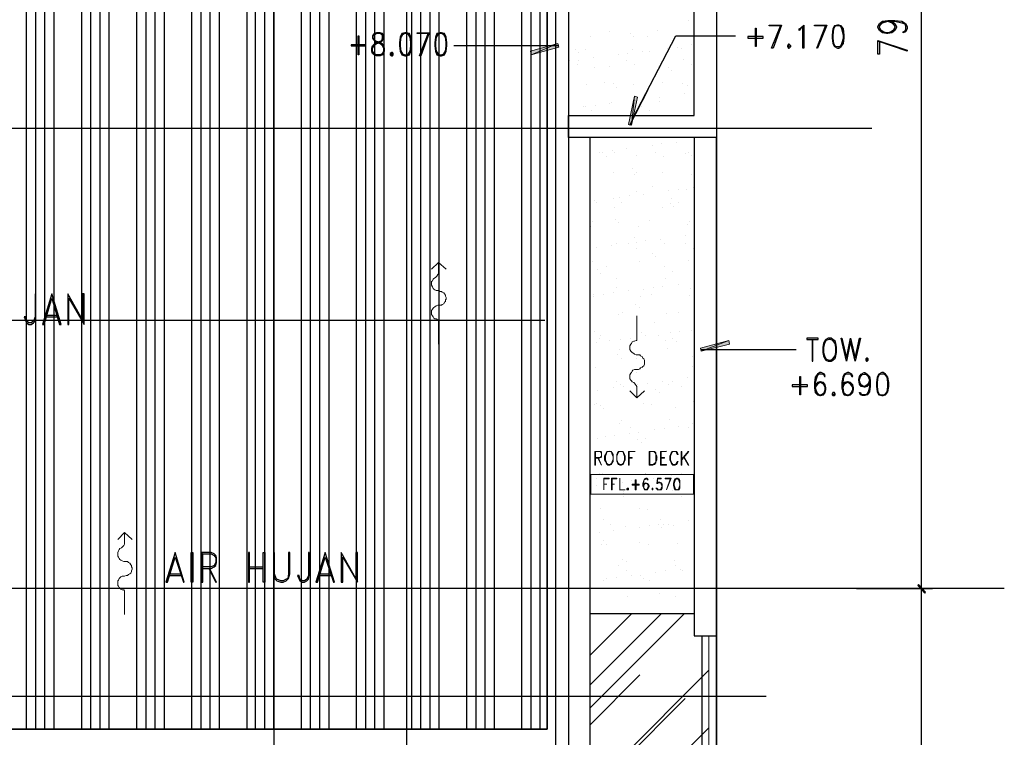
# Model space of a CAD drawing. Header units: millimetres. Extents: x 0 to 420, y 0 to 297.
# Tile 87 of 95: x 292 to 346, y 134 to 174. Entities that reach past the tile are written whole.
import ezdxf

# ---------------------------------------------------------------- set-up
doc = ezdxf.new("R2010")
doc.units = ezdxf.units.MM
doc.layers.add('FILL_000000', color=7, linetype='Continuous')
doc.layers.add('LINE_000000', color=7, linetype='Continuous')

msp = doc.modelspace()

# ---------------------------------------------------------------- hatches: boundary and pattern name
at = {"layer": 'FILL_000000'}
h = msp.add_hatch(color=7, dxfattribs=at)
h.dxf.hatch_style = 1
h.paths.add_polyline_path([(321.522, 172.297), (320.04, 171.662), (319.998, 171.873), (321.522, 172.297)])
h = msp.add_hatch(color=7, dxfattribs=at)
h.dxf.hatch_style = 1
h.paths.add_polyline_path([(321.564, 172.085), (321.522, 172.297), (320.04, 171.662), (321.564, 172.085)])
h = msp.add_hatch(color=7, dxfattribs=at)
h.dxf.hatch_style = 1
h.paths.add_polyline_path([(325.416, 167.809), (325.586, 167.767), (325.755, 169.376), (325.416, 167.809)])
h = msp.add_hatch(color=7, dxfattribs=at)
h.dxf.hatch_style = 1
h.paths.add_polyline_path([(325.586, 167.767), (325.755, 169.376), (325.924, 169.333), (325.586, 167.767)])
h = msp.add_hatch(color=7, dxfattribs=at)
h.dxf.hatch_style = 1
h.paths.add_polyline_path([(329.396, 155.448), (329.438, 155.279), (330.962, 155.871), (329.396, 155.448)])
h = msp.add_hatch(color=7, dxfattribs=at)
h.dxf.hatch_style = 1
h.paths.add_polyline_path([(329.438, 155.279), (330.962, 155.871), (331.004, 155.66), (329.438, 155.279)])
h = msp.add_hatch(color=7, dxfattribs=at)
h.dxf.hatch_style = 1
h.paths.add_polyline_path([(341.842, 141.944), (341.418, 142.325), (341.461, 142.367), (341.842, 141.944)])
h = msp.add_hatch(color=7, dxfattribs=at)
h.dxf.hatch_style = 1
h.paths.add_polyline_path([(341.461, 142.367), (341.418, 142.325), (341.842, 141.944), (341.461, 142.367)])
h = msp.add_hatch(color=7, dxfattribs=at)
h.dxf.hatch_style = 1
h.paths.add_polyline_path([(341.799, 141.901), (341.842, 141.944), (341.418, 142.325), (341.799, 141.901)])
h = msp.add_hatch(color=7, dxfattribs=at)
h.dxf.hatch_style = 1
h.paths.add_polyline_path([(341.418, 142.325), (341.842, 141.944), (341.799, 141.901), (341.418, 142.325)])

# ---------------------------------------------------------------- linework, layer by layer
at = {"layer": 'LINE_000000', "lineweight": 25}
for p, q in [((330.285, 238.802), (330.285, 85.937)), ((305.816, 231.606), (305.816, 85.937)), ((313.14, 231.606), (313.14, 85.937)), ((321.395, 231.606), (321.395, 85.937)), ((341.63, 142.155), (341.63, 205.444)), ((292.142, 134.366), (292.142, 202.226)), ((292.65, 134.366), (292.65, 202.226)), ((293.158, 134.366), (293.158, 202.226)), ((293.666, 134.366), (293.666, 202.226)), ((295.19, 134.366), (295.19, 202.226)), ((295.698, 134.366), (295.698, 202.226)), ((296.206, 134.366), (296.206, 202.226)), ((296.714, 134.366), (296.714, 202.226)), ((298.238, 134.366), (298.238, 202.226)), ((298.746, 134.366), (298.746, 202.226)), ((299.254, 134.366), (299.254, 202.226)), ((299.762, 134.366), (299.762, 202.226)), ((301.286, 134.366), (301.286, 202.226)), ((301.794, 134.366), (301.794, 202.226)), ((302.302, 134.366), (302.302, 202.226)), ((302.81, 134.366), (302.81, 202.226)), ((304.334, 134.366), (304.334, 202.226)), ((304.8, 134.366), (304.8, 202.226)), ((305.308, 134.366), (305.308, 202.226)), ((305.816, 134.366), (305.816, 202.226)), ((307.34, 134.366), (307.34, 202.226)), ((307.848, 134.366), (307.848, 202.226)), ((308.356, 134.366), (308.356, 202.226)), ((308.864, 134.366), (308.864, 202.226)), ((310.388, 134.366), (310.388, 202.226)), ((310.896, 134.366), (310.896, 202.226)), ((311.404, 134.366), (311.404, 202.226)), ((311.912, 134.366), (311.912, 202.226)), ((313.436, 134.366), (313.436, 202.226)), ((313.944, 134.366), (313.944, 202.226)), ((314.452, 134.366), (314.452, 202.226)), ((314.96, 134.366), (314.96, 202.226)), ((316.484, 134.366), (316.484, 202.226)), ((316.992, 134.366), (316.992, 202.226)), ((317.5, 134.366), (317.5, 202.226)), ((318.008, 134.366), (318.008, 202.226)), ((319.532, 134.366), (319.532, 202.226)), ((320.04, 134.366), (320.04, 202.226)), ((320.548, 134.366), (320.548, 202.226)), ((328.761, 173.567), (328.761, 173.567)), ((323.3, 172.678), (323.3, 172.678)), ((324.358, 172.974), (324.358, 172.974)), ((325.543, 172.847), (325.543, 172.847)), ((325.713, 172.678), (325.713, 172.678)), ((326.475, 172.678), (326.475, 172.678)), ((327.025, 173.016), (327.025, 173.016)), ((321.141, 172.17), (315.764, 172.17)), ((321.564, 172.17), (319.32, 172.17)), ((327.575, 172.043), (327.575, 172.043)), ((328.126, 172.085), (328.126, 172.085)), ((328.38, 172.043), (328.38, 172.043)), ((328.93, 172.212), (328.93, 172.212)), ((311.277, 171.789), (311.446, 171.662)), ((311.743, 171.662), (311.87, 171.789)), ((322.495, 171.958), (322.495, 171.958)), ((322.665, 171.789), (322.665, 171.789)), ((323.046, 171.958), (323.046, 171.958)), ((323.469, 171.492), (323.469, 171.492)), ((324.866, 171.662), (324.866, 171.662)), ((325.374, 171.746), (325.374, 171.746)), ((325.628, 171.958), (325.628, 171.958)), ((326.221, 171.831), (326.221, 171.831)), ((326.602, 171.873), (326.602, 171.873)), ((322.114, 171.323), (322.114, 171.323)), ((322.157, 171.365), (322.157, 171.365)), ((322.58, 171.111), (322.58, 171.111)), ((322.665, 171.365), (322.665, 171.365)), ((323.554, 170.984), (323.554, 170.984)), ((324.4, 171.027), (324.4, 171.027)), ((325.332, 171.365), (325.332, 171.365)), ((325.755, 171.111), (325.755, 171.111)), ((327.067, 171.027), (327.067, 171.027)), ((328.464, 171.408), (328.464, 171.408)), ((328.888, 171.111), (328.888, 171.111)), ((327.618, 170.942), (327.618, 170.942)), ((327.787, 170.773), (327.787, 170.773)), ((323.088, 170.011), (323.088, 170.011)), ((324.104, 170.138), (324.104, 170.138)), ((324.57, 170.053), (324.57, 170.053)), ((324.739, 169.884), (324.739, 169.884)), ((325.713, 170.011), (325.713, 170.011)), ((327.279, 170.138), (327.279, 170.138)), ((328.422, 170.095), (328.422, 170.095)), ((328.676, 169.968), (328.676, 169.968)), ((325.501, 167.767), (326.517, 169.757)), ((327.152, 169.333), (327.152, 169.333)), ((328.507, 169.545), (328.507, 169.545)), ((329.057, 169.587), (329.057, 169.587)), ((322.961, 168.825), (322.961, 168.825)), ((323.046, 168.825), (323.046, 168.825)), ((323.596, 168.868), (323.596, 168.868)), ((324.4, 168.995), (324.4, 168.995)), ((324.485, 169.037), (324.485, 169.037)), ((325.628, 169.079), (325.628, 169.079)), ((325.797, 169.164), (325.797, 169.164)), ((326.136, 168.825), (326.136, 168.825)), ((326.305, 169.249), (326.305, 169.249)), ((327.152, 169.079), (327.152, 169.079)), ((323.384, 168.571), (323.384, 168.571)), ((326.559, 168.571), (326.559, 168.571)), ((338.878, 167.598), (253.196, 167.598)), ((323.765, 167.09), (323.765, 167.09)), ((324.527, 167.09), (324.527, 167.09)), ((326.729, 166.666), (326.729, 166.666)), ((327.237, 166.751), (327.237, 166.751)), ((328.083, 166.836), (328.083, 166.836)), ((323.808, 166.285), (323.808, 166.285)), ((323.977, 166.285), (323.977, 166.285)), ((324.527, 166.37), (324.527, 166.37)), ((324.654, 166.285), (324.654, 166.285)), ((325.332, 166.497), (325.332, 166.497)), ((325.84, 166.074), (325.84, 166.074)), ((326.94, 166.285), (326.94, 166.285)), ((328.549, 166.201), (328.549, 166.201)), ((328.718, 166.243), (328.718, 166.243)), ((328.888, 166.074), (328.888, 166.074)), ((324.231, 166.031), (324.231, 166.031)), ((327.364, 166.031), (327.364, 166.031)), ((324.612, 165.142), (324.612, 165.142)), ((325.67, 165.354), (325.67, 165.354)), ((325.755, 165.058), (325.755, 165.058)), ((325.84, 165.185), (325.84, 165.185)), ((327.279, 165.185), (327.279, 165.185)), ((328.93, 165.058), (328.93, 165.058)), ((325.459, 163.872), (325.459, 163.872)), ((325.882, 164.126), (325.882, 164.126)), ((326.263, 163.957), (326.263, 163.957)), ((326.729, 164.38), (326.729, 164.38)), ((327.66, 164.169), (327.66, 164.169)), ((328.168, 164.211), (328.168, 164.211)), ((328.634, 164.211), (328.634, 164.211)), ((329.015, 164.338), (329.015, 164.338)), ((323.554, 163.618), (323.554, 163.618)), ((323.681, 163.491), (323.681, 163.491)), ((324.612, 163.745), (324.612, 163.745)), ((324.908, 163.788), (324.908, 163.788)), ((325.035, 163.491), (325.035, 163.491)), ((327.745, 163.449), (327.745, 163.449)), ((327.787, 163.745), (327.787, 163.745)), ((328.21, 163.491), (328.21, 163.491)), ((324.654, 163.195), (324.654, 163.195)), ((327.321, 163.237), (327.321, 163.237)), ((327.914, 163.28), (327.914, 163.28)), ((323.427, 162.475), (323.427, 162.475)), ((324.697, 162.56), (324.697, 162.56)), ((324.866, 162.391), (324.866, 162.391)), ((326.559, 162.518), (326.559, 162.518)), ((328.676, 162.264), (328.676, 162.264)), ((328.803, 162.475), (328.803, 162.475)), ((323.342, 162.179), (323.342, 162.179)), ((325.967, 162.179), (325.967, 162.179)), ((324.739, 161.248), (324.739, 161.248)), ((325.416, 161.205), (325.416, 161.205)), ((325.755, 161.586), (325.755, 161.586)), ((325.84, 161.29), (325.84, 161.29)), ((326.39, 161.375), (326.39, 161.375)), ((327.194, 161.459), (327.194, 161.459)), ((327.406, 161.248), (327.406, 161.248)), ((328.591, 161.671), (328.591, 161.671)), ((328.591, 161.205), (328.591, 161.205)), ((323.638, 160.994), (323.638, 160.994)), ((324.485, 161.121), (324.485, 161.121)), ((325.84, 160.951), (325.84, 160.951)), ((326.771, 160.655), (326.771, 160.655)), ((329.015, 160.951), (329.015, 160.951)), ((323.427, 160.232), (323.427, 160.232)), ((326.009, 160.232), (326.009, 160.232)), ((326.94, 160.486), (326.94, 160.486)), ((328.761, 160.316), (328.761, 160.316)), ((323.723, 159.766), (323.723, 159.766)), ((323.892, 159.597), (323.892, 159.597)), ((324.231, 159.935), (324.231, 159.935)), ((327.406, 159.978), (327.406, 159.978)), ((327.829, 159.681), (327.829, 159.681)), ((324.781, 159.3), (324.781, 159.3)), ((327.448, 159.3), (327.448, 159.3)), ((324.612, 158.496), (324.612, 158.496)), ((324.781, 158.792), (324.781, 158.792)), ((325.416, 158.623), (325.416, 158.623)), ((326.263, 158.665), (326.263, 158.665)), ((326.813, 158.792), (326.813, 158.792)), ((327.321, 158.877), (327.321, 158.877)), ((328.168, 158.962), (328.168, 158.962)), ((328.845, 158.75), (328.845, 158.75)), ((329.057, 158.581), (329.057, 158.581)), ((323.469, 158.284), (323.469, 158.284)), ((323.511, 158.411), (323.511, 158.411)), ((324.062, 158.411), (324.062, 158.411)), ((326.094, 158.284), (326.094, 158.284)), ((326.686, 158.411), (326.686, 158.411)), ((328.803, 158.369), (328.803, 158.369)), ((325.078, 157.395), (325.078, 157.395)), ((325.797, 157.861), (325.797, 157.861)), ((326.009, 157.692), (326.009, 157.692)), ((327.533, 157.353), (327.533, 157.353)), ((328.21, 157.438), (328.21, 157.438)), ((320.802, 156.972), (253.196, 156.972)), ((293.158, 157.184), (293.92, 157.184)), ((293.201, 157.268), (293.836, 157.268)), ((314.918, 157.014), (314.918, 157.014)), ((324.866, 157.311), (324.866, 157.311)), ((326.856, 156.887), (326.856, 156.887)), ((323.554, 156.337), (323.554, 156.337)), ((326.136, 156.295), (326.136, 156.295)), ((327.745, 156.295), (327.745, 156.295)), ((328.253, 156.337), (328.253, 156.337)), ((328.888, 156.422), (328.888, 156.422)), ((323.638, 155.744), (323.638, 155.744)), ((323.808, 155.998), (323.808, 155.998)), ((323.892, 156.125), (323.892, 156.125)), ((324.358, 155.871), (324.358, 155.871)), ((324.993, 155.914), (324.993, 155.914)), ((325.543, 155.998), (325.543, 155.998)), ((325.882, 155.871), (325.882, 155.871)), ((326.348, 156.125), (326.348, 156.125)), ((327.067, 156.125), (327.067, 156.125)), ((327.491, 155.871), (327.491, 155.871)), ((327.872, 155.956), (327.872, 155.956)), ((328.083, 155.787), (328.083, 155.787)), ((324.908, 155.363), (324.908, 155.363)), ((327.575, 155.406), (327.575, 155.406)), ((329.438, 155.363), (331.639, 155.363)), ((329.819, 155.363), (334.687, 155.363)), ((324.824, 155.067), (324.824, 155.067)), ((325.035, 154.898), (325.035, 154.898)), ((325.882, 154.855), (325.882, 154.855)), ((328.972, 154.982), (328.972, 154.982)), ((329.057, 154.898), (329.057, 154.898)), ((323.596, 154.347), (323.596, 154.347)), ((325.882, 154.093), (325.882, 154.093)), ((326.221, 154.347), (326.221, 154.347)), ((328.972, 154.432), (328.972, 154.432)), ((324.739, 153.585), (324.739, 153.585)), ((327.279, 153.585), (327.279, 153.585)), ((327.872, 153.585), (327.872, 153.585)), ((328.676, 153.797), (328.676, 153.797)), ((323.723, 153.12), (323.723, 153.12)), ((324.57, 153.247), (324.57, 153.247)), ((324.993, 153.416), (324.993, 153.416)), ((325.162, 153.331), (325.162, 153.331)), ((325.924, 153.416), (325.924, 153.416)), ((326.475, 153.501), (326.475, 153.501)), ((326.898, 153.162), (326.898, 153.162)), ((327.11, 152.993), (327.11, 152.993)), ((327.66, 153.458), (327.66, 153.458)), ((328.337, 153.331), (328.337, 153.331)), ((329.015, 152.485), (329.015, 152.485)), ((323.554, 152.315), (323.554, 152.315)), ((323.681, 152.4), (323.681, 152.4)), ((323.85, 152.273), (323.85, 152.273)), ((324.062, 152.104), (324.062, 152.104)), ((326.263, 152.4), (326.263, 152.4)), ((326.686, 152.315), (326.686, 152.315)), ((327.999, 152.188), (327.999, 152.188)), ((325.035, 151.469), (325.035, 151.469)), ((327.702, 151.511), (327.702, 151.511)), ((324.951, 151.299), (324.951, 151.299)), ((325.543, 151.045), (325.543, 151.045)), ((326.856, 150.918), (326.856, 150.918)), ((327.406, 151.003), (327.406, 151.003)), ((328.21, 151.088), (328.21, 151.088)), ((328.718, 151.045), (328.718, 151.045)), ((328.972, 151.257), (328.972, 151.257)), ((323.723, 150.453), (323.723, 150.453)), ((324.146, 150.58), (324.146, 150.58)), ((324.654, 150.622), (324.654, 150.622)), ((325.501, 150.749), (325.501, 150.749)), ((325.924, 150.368), (325.924, 150.368)), ((325.967, 150.791), (325.967, 150.791)), ((326.348, 150.453), (326.348, 150.453)), ((324.358, 149.775), (324.358, 149.775)), ((326.136, 150.199), (326.136, 150.199)), ((327.533, 149.775), (327.533, 149.775)), ((325.12, 149.521), (325.12, 149.521)), ((327.025, 149.394), (327.025, 149.394)), ((327.787, 149.521), (327.787, 149.521)), ((323.638, 148.209), (323.638, 148.209)), ((323.808, 148.505), (323.808, 148.505)), ((323.977, 148.505), (323.977, 148.505)), ((325.586, 148.124), (325.586, 148.124)), ((326.348, 148.505), (326.348, 148.505)), ((326.39, 148.505), (326.39, 148.505)), ((326.432, 148.251), (326.432, 148.251)), ((326.813, 148.251), (326.813, 148.251)), ((327.787, 148.421), (327.787, 148.421)), ((328.041, 148.463), (328.041, 148.463)), ((328.21, 148.294), (328.21, 148.294)), ((328.337, 148.505), (328.337, 148.505)), ((323.681, 147.87), (323.681, 147.87)), ((324.951, 147.574), (324.951, 147.574)), ((325.078, 148.04), (325.078, 148.04)), ((327.829, 147.574), (327.829, 147.574)), ((325.162, 147.532), (325.162, 147.532)), ((325.162, 147.405), (325.162, 147.405)), ((325.162, 147.235), (325.162, 147.235)), ((328.337, 147.235), (328.337, 147.235)), ((323.85, 146.558), (323.85, 146.558)), ((326.051, 146.558), (326.051, 146.558)), ((326.475, 146.516), (326.475, 146.516)), ((324.019, 145.965), (324.019, 145.965)), ((327.194, 145.965), (327.194, 145.965)), ((328.761, 145.923), (328.761, 145.923)), ((324.443, 145.669), (324.443, 145.669)), ((324.612, 145.373), (324.612, 145.373)), ((325.247, 145.584), (325.247, 145.584)), ((326.009, 145.542), (326.009, 145.542)), ((326.559, 145.627), (326.559, 145.627)), ((327.067, 145.669), (327.067, 145.669)), ((327.237, 145.5), (327.237, 145.5)), ((327.364, 145.711), (327.364, 145.711)), ((327.618, 145.711), (327.618, 145.711)), ((327.914, 145.627), (327.914, 145.627)), ((323.808, 145.246), (323.808, 145.246)), ((323.935, 144.611), (323.935, 144.611)), ((324.019, 144.78), (324.019, 144.78)), ((324.189, 144.611), (324.189, 144.611)), ((326.009, 144.695), (326.009, 144.695)), ((326.517, 144.568), (326.517, 144.568)), ((328.126, 144.653), (328.126, 144.653)), ((325.078, 143.764), (325.078, 143.764)), ((304.461, 143.341), (305.223, 143.341)), ((304.461, 143.256), (305.223, 143.256)), ((324.866, 143.425), (324.866, 143.425)), ((325.289, 143.637), (325.289, 143.637)), ((327.956, 143.679), (327.956, 143.679)), ((327.999, 143.425), (327.999, 143.425)), ((328.295, 143.214), (328.295, 143.214)), ((299.974, 142.875), (300.736, 142.875)), ((300.059, 142.96), (300.694, 142.96)), ((308.271, 142.875), (309.033, 142.875)), ((308.356, 142.96), (308.991, 142.96)), ((324.231, 142.706), (324.231, 142.706)), ((324.739, 142.748), (324.739, 142.748)), ((325.289, 143.129), (325.289, 143.129)), ((325.586, 142.875), (325.586, 142.875)), ((326.094, 142.875), (326.094, 142.875)), ((326.263, 142.706), (326.263, 142.706)), ((326.94, 143.044), (326.94, 143.044)), ((327.491, 143.129), (327.491, 143.129)), ((328.422, 143.171), (328.422, 143.171)), ((346.202, 142.155), (253.196, 142.155)), ((323.638, 142.155), (323.638, 142.155)), ((324.019, 142.621), (324.019, 142.621)), ((326.602, 142.621), (326.602, 142.621)), ((326.813, 142.155), (326.813, 142.155)), ((338.032, 142.155), (342.223, 142.155)), ((338.032, 142.155), (342.223, 142.155)), ((341.63, 101.6), (341.63, 142.155)), ((297.561, 142.028), (297.561, 142.028)), ((325.374, 141.69), (325.374, 141.69)), ((327.152, 141.859), (327.152, 141.859)), ((328.041, 141.732), (328.041, 141.732)), ((329.057, 140.758), (323.3, 140.758)), ((323.3, 136.821), (327.237, 140.758)), ((323.3, 135.551), (328.507, 140.758)), ((323.3, 138.472), (325.586, 140.758)), ((329.48, 139.531), (329.48, 102.404)), ((323.3, 131.064), (329.861, 137.626)), ((323.3, 134.62), (326.051, 137.372)), ((333.036, 136.186), (253.196, 136.186)), ((323.3, 130.81), (328.549, 136.059)), ((321.056, 125.645), (329.861, 134.451))]:
    msp.add_line(p, q, dxfattribs=at)
at = {"layer": 'LINE_000000', "lineweight": 13}
for p, q in [((314.918, 157.014), (314.918, 155.66)), ((325.882, 155.871), (325.882, 157.226)), ((325.797, 149.733), (325.797, 149.733)), ((326.559, 149.733), (326.559, 148.971)), ((326.602, 149.733), (326.602, 149.013)), ((327.194, 149.733), (327.194, 148.971)), ((327.533, 149.733), (327.533, 149.733)), ((327.025, 148.251), (326.983, 147.955)), ((324.062, 147.616), (324.062, 147.616)), ((297.561, 142.028), (297.561, 140.716))]:
    msp.add_line(p, q, dxfattribs=at)
at = {"layer": 'LINE_000000', "lineweight": 0}
msp.add_line((329.057, 139.573), (329.057, 140.758), dxfattribs=at)
at = {"layer": 'LINE_000000', "lineweight": 25}
for points in [[(329.057, 209.042), (329.057, 207.857), (276.733, 207.857), (276.733, 134.366), (320.929, 134.366), (320.929, 205.867), (322.114, 205.867), (322.114, 133.138), (275.548, 133.138), (275.548, 209.042), (329.057, 209.042)], [(329.057, 205.867), (330.285, 205.867), (330.285, 167.09), (322.114, 167.09), (322.114, 168.317), (329.057, 168.317), (329.057, 205.867)], [(276.733, 134.366), (276.733, 202.226), (320.929, 202.226), (320.929, 134.366), (276.733, 134.366)], [(332.486, 172.127), (332.444, 172.127), (332.444, 173.143), (332.486, 173.143), (332.486, 172.127)], [(335.111, 172.043), (335.068, 172.043), (335.068, 173.228), (334.941, 173.101), (334.857, 173.016), (334.857, 173.101), (334.941, 173.143), (335.111, 173.313), (335.111, 172.043)], [(336.973, 173.313), (336.804, 173.27), (336.719, 173.101), (336.677, 172.762), (336.677, 172.593), (336.719, 172.297), (336.804, 172.127), (336.973, 172.043), (337.058, 172.043), (337.185, 172.127), (337.312, 172.297), (337.354, 172.593), (337.354, 172.762), (337.312, 173.101), (337.185, 173.27), (337.058, 173.313), (336.973, 173.313)], [(310.515, 171.662), (310.473, 171.662), (310.473, 172.72), (310.515, 172.72), (310.515, 171.662)], [(311.489, 172.889), (311.362, 172.847), (311.277, 172.72), (311.277, 172.593), (311.362, 172.466), (311.404, 172.424), (311.489, 172.339), (311.7, 172.297), (311.785, 172.212), (311.827, 172.17), (311.87, 172.043), (311.87, 171.873), (311.827, 171.746), (311.7, 171.662), (311.489, 171.662), (311.362, 171.746), (311.277, 171.873), (311.277, 172.043), (311.362, 172.17), (311.404, 172.212), (311.489, 172.297), (311.7, 172.339), (311.785, 172.424), (311.827, 172.466), (311.87, 172.593), (311.87, 172.72), (311.827, 172.847), (311.7, 172.889), (311.489, 172.889)], [(313.055, 172.889), (312.886, 172.847), (312.801, 172.635), (312.759, 172.339), (312.759, 172.17), (312.801, 171.873), (312.886, 171.662), (313.055, 171.619), (313.14, 171.619), (313.309, 171.662), (313.394, 171.873), (313.436, 172.17), (313.436, 172.339), (313.394, 172.635), (313.309, 172.847), (313.14, 172.889), (313.055, 172.889)], [(315.002, 172.889), (314.833, 172.847), (314.748, 172.635), (314.706, 172.339), (314.706, 172.17), (314.748, 171.873), (314.833, 171.662), (315.002, 171.619), (315.087, 171.619), (315.256, 171.662), (315.341, 171.873), (315.383, 172.17), (315.383, 172.339), (315.341, 172.635), (315.256, 172.847), (315.087, 172.889), (315.002, 172.889)], [(332.867, 172.593), (332.867, 172.678), (332.02, 172.678), (332.02, 172.593), (332.867, 172.593)], [(310.896, 172.17), (310.896, 172.212), (310.092, 172.212), (310.092, 172.17), (310.896, 172.17)], [(334.264, 172.254), (334.222, 172.17), (334.222, 172.127), (334.264, 172.043), (334.306, 172.043), (334.391, 172.127), (334.391, 172.17), (334.306, 172.254), (334.264, 172.254)], [(334.264, 172.17), (334.306, 172.17), (334.306, 172.127), (334.264, 172.127), (334.264, 172.17)], [(312.335, 171.789), (312.251, 171.746), (312.251, 171.662), (312.335, 171.619), (312.378, 171.619), (312.42, 171.662), (312.42, 171.746), (312.378, 171.789), (312.335, 171.789)], [(312.335, 171.746), (312.378, 171.746), (312.378, 171.662), (312.335, 171.662), (312.335, 171.746)], [(292.015, 157.184), (292.1, 156.93), (292.142, 156.845), (292.269, 156.76), (292.396, 156.76), (292.523, 156.845), (292.608, 156.93), (292.65, 157.184), (292.65, 158.454), (292.608, 158.454), (292.608, 157.184), (292.523, 156.93), (292.396, 156.845), (292.269, 156.845), (292.142, 156.93), (292.1, 157.184), (292.015, 157.184)], [(293.539, 158.454), (293.031, 156.76), (293.116, 156.76), (293.539, 158.2), (293.963, 156.76), (294.047, 156.76), (293.539, 158.454)], [(295.317, 156.76), (295.317, 158.454), (295.233, 158.454), (295.233, 157.014), (294.428, 158.454), (294.428, 156.76), (294.471, 156.76), (294.471, 158.2), (295.317, 156.76)], [(335.915, 155.914), (335.915, 155.998), (335.28, 155.998), (335.28, 155.914), (335.915, 155.914)], [(336.465, 155.998), (336.338, 155.914), (336.254, 155.829), (336.211, 155.702), (336.169, 155.49), (336.169, 155.194), (336.211, 155.025), (336.254, 154.898), (336.338, 154.771), (336.465, 154.728), (336.635, 154.728), (336.719, 154.771), (336.846, 154.898), (336.889, 155.025), (336.931, 155.194), (336.931, 155.49), (336.889, 155.702), (336.846, 155.829), (336.719, 155.914), (336.635, 155.998), (336.465, 155.998)], [(336.508, 155.914), (336.338, 155.871), (336.254, 155.702), (336.211, 155.49), (336.211, 155.194), (336.254, 155.025), (336.338, 154.855), (336.508, 154.771), (336.592, 154.771), (336.719, 154.855), (336.846, 155.025), (336.889, 155.194), (336.889, 155.49), (336.846, 155.702), (336.719, 155.871), (336.592, 155.914), (336.508, 155.914)], [(337.947, 154.728), (337.693, 155.829), (337.481, 154.728), (337.185, 155.998), (337.227, 155.998), (337.481, 154.898), (337.693, 155.998), (337.947, 154.898), (338.201, 155.998), (338.243, 155.998), (337.947, 154.728)], [(338.582, 154.898), (338.54, 154.855), (338.54, 154.771), (338.582, 154.728), (338.624, 154.728), (338.667, 154.771), (338.667, 154.855), (338.624, 154.898), (338.582, 154.898)], [(338.582, 154.855), (338.624, 154.855), (338.624, 154.771), (338.582, 154.771), (338.582, 154.855)], [(339.429, 154.093), (339.259, 154.009), (339.175, 153.839), (339.132, 153.543), (339.132, 153.331), (339.175, 153.035), (339.259, 152.866), (339.429, 152.823), (339.513, 152.823), (339.64, 152.866), (339.767, 153.035), (339.81, 153.331), (339.81, 153.543), (339.767, 153.839), (339.64, 154.009), (339.513, 154.093), (339.429, 154.093)], [(334.941, 152.866), (334.899, 152.866), (334.899, 153.882), (334.941, 153.882), (334.941, 152.866)], [(335.322, 153.331), (335.322, 153.416), (334.476, 153.416), (334.476, 153.331), (335.322, 153.331)], [(336.719, 152.993), (336.677, 152.908), (336.677, 152.866), (336.719, 152.823), (336.804, 152.823), (336.846, 152.866), (336.846, 152.908), (336.804, 152.993), (336.719, 152.993)], [(336.719, 152.908), (336.804, 152.908), (336.804, 152.866), (336.719, 152.866), (336.719, 152.908)], [(300.355, 144.145), (299.847, 142.494), (299.932, 142.494), (300.355, 143.891), (300.821, 142.494), (300.863, 142.494), (300.355, 144.145)], [(301.329, 142.494), (301.244, 142.494), (301.244, 144.145), (301.329, 144.145), (301.329, 142.494)], [(304.419, 142.494), (304.461, 142.494), (304.461, 144.145), (304.419, 144.145), (304.419, 142.494)], [(305.308, 144.145), (305.308, 142.494), (305.223, 142.494), (305.223, 144.145), (305.308, 144.145)], [(306.705, 144.145), (306.62, 144.145), (306.62, 142.96), (306.578, 142.706), (306.493, 142.663), (306.324, 142.579), (306.197, 142.579), (305.985, 142.663), (305.943, 142.706), (305.858, 142.96), (305.858, 144.145), (305.816, 144.145), (305.816, 142.96), (305.858, 142.706), (305.985, 142.579), (306.197, 142.494), (306.324, 142.494), (306.493, 142.579), (306.62, 142.706), (306.705, 142.96), (306.705, 144.145)], [(307.128, 142.875), (307.213, 142.663), (307.255, 142.579), (307.382, 142.494), (307.509, 142.494), (307.636, 142.579), (307.721, 142.663), (307.763, 142.875), (307.763, 144.145), (307.721, 144.145), (307.721, 142.875), (307.636, 142.663), (307.509, 142.579), (307.382, 142.579), (307.255, 142.663), (307.213, 142.875), (307.128, 142.875)], [(308.652, 144.145), (308.144, 142.494), (308.229, 142.494), (308.652, 143.891), (309.118, 142.494), (309.16, 142.494), (308.652, 144.145)], [(310.43, 142.494), (310.43, 144.145), (310.346, 144.145), (310.346, 142.706), (309.541, 144.145), (309.541, 142.494), (309.626, 142.494), (309.626, 143.891), (310.43, 142.494)]]:
    msp.add_lwpolyline(points, close=True, dxfattribs=at)
for points in [[(333.841, 173.27), (333.206, 173.27), (333.206, 173.313), (333.883, 173.313), (333.417, 172.043), (333.333, 172.043), (333.841, 173.313)], [(336.338, 173.27), (335.703, 173.27), (335.703, 173.313), (336.381, 173.313), (335.873, 172.043), (335.83, 172.043), (336.338, 173.313)], [(336.846, 173.27), (336.762, 173.101), (336.719, 172.762), (336.719, 172.593), (336.762, 172.297), (336.846, 172.127)], [(337.185, 173.228), (337.058, 173.27), (336.973, 173.27), (336.804, 173.228)], [(337.143, 172.127), (337.227, 172.297), (337.312, 172.593), (337.312, 172.762), (337.227, 173.101), (337.143, 173.27)], [(339.979, 173.524), (340.148, 173.397), (340.233, 173.228), (340.233, 173.186), (340.148, 173.016), (339.979, 172.889), (339.767, 172.847), (339.683, 172.847), (339.471, 172.889), (339.302, 173.016), (339.217, 173.186), (339.217, 173.228), (339.302, 173.397), (339.471, 173.524), (339.767, 173.567), (340.148, 173.567), (340.529, 173.524), (340.741, 173.397), (340.826, 173.228), (340.826, 173.101), (340.741, 172.932), (340.614, 172.889), (340.614, 172.932), (340.741, 173.016)], [(339.598, 172.889), (339.386, 173.016), (339.302, 173.186), (339.302, 173.228), (339.386, 173.397), (339.598, 173.524)], [(339.302, 173.27), (339.471, 173.44), (339.767, 173.524), (340.148, 173.524), (340.529, 173.44), (340.741, 173.355)], [(339.767, 173.524), (339.979, 173.44), (340.148, 173.27)], [(339.852, 173.524), (340.064, 173.397), (340.148, 173.228), (340.148, 173.186), (340.064, 173.016), (339.852, 172.889)], [(340.699, 173.397), (340.741, 173.228), (340.741, 173.101), (340.699, 172.932)], [(311.404, 172.847), (311.362, 172.72), (311.362, 172.593), (311.404, 172.466), (311.489, 172.424), (311.7, 172.339), (311.785, 172.297), (311.87, 172.17), (311.912, 172.043), (311.912, 171.873), (311.87, 171.746), (311.827, 171.662), (311.7, 171.619), (311.489, 171.619), (311.362, 171.662), (311.277, 171.746), (311.235, 171.873), (311.235, 172.043), (311.277, 172.17), (311.404, 172.297), (311.489, 172.339), (311.7, 172.424), (311.785, 172.466), (311.827, 172.593), (311.827, 172.72), (311.785, 172.847)], [(311.827, 172.762), (311.7, 172.847), (311.489, 172.847), (311.362, 172.762)], [(312.97, 172.847), (312.843, 172.635), (312.801, 172.339), (312.801, 172.17), (312.843, 171.873), (312.97, 171.662)], [(313.309, 172.762), (313.14, 172.847), (313.055, 172.847), (312.886, 172.762)], [(313.224, 171.662), (313.351, 171.873), (313.394, 172.17), (313.394, 172.339), (313.351, 172.635), (313.224, 172.847)], [(314.367, 172.847), (313.732, 172.847), (313.732, 172.889), (314.41, 172.889), (313.944, 171.619), (313.859, 171.619), (314.367, 172.889)], [(314.918, 172.847), (314.791, 172.635), (314.748, 172.339), (314.748, 172.17), (314.791, 171.873), (314.918, 171.662)], [(315.256, 172.762), (315.087, 172.847), (315.002, 172.847), (314.833, 172.762)], [(315.172, 171.662), (315.299, 171.873), (315.341, 172.17), (315.341, 172.339), (315.299, 172.635), (315.172, 172.847)], [(325.67, 168.148), (328.041, 172.72), (331.343, 172.72)], [(340.148, 173.101), (339.979, 172.932), (339.767, 172.889), (339.683, 172.889), (339.471, 172.932), (339.302, 173.101)], [(336.804, 172.17), (336.973, 172.127), (337.058, 172.127), (337.185, 172.17)], [(339.302, 172.424), (339.302, 171.704), (339.217, 171.704), (339.217, 172.466), (340.826, 171.916), (340.826, 171.873), (339.217, 172.424)], [(312.886, 171.746), (313.055, 171.662), (313.14, 171.662), (313.309, 171.746)], [(314.833, 171.746), (315.002, 171.662), (315.087, 171.662), (315.256, 171.746)], [(275.548, 130.768), (323.3, 130.768), (323.3, 167.09)], [(329.057, 167.09), (329.057, 139.531), (330.285, 139.531), (330.285, 167.09)], [(335.576, 155.914), (335.576, 154.728), (335.619, 154.728), (335.619, 155.914)], [(336.211, 154.009), (336.254, 153.882), (336.296, 153.882), (336.254, 154.009), (336.084, 154.093), (336, 154.093), (335.873, 154.009), (335.746, 153.839), (335.703, 153.543), (335.703, 153.247), (335.746, 152.993), (335.873, 152.866), (336, 152.823), (336.042, 152.823), (336.211, 152.866), (336.296, 152.993), (336.338, 153.162), (336.338, 153.247), (336.296, 153.416), (336.211, 153.543), (336.042, 153.585), (336, 153.585), (335.873, 153.543), (335.746, 153.416)], [(337.693, 154.009), (337.778, 153.882), (337.82, 153.882), (337.778, 154.009), (337.608, 154.093), (337.524, 154.093), (337.354, 154.009), (337.27, 153.839), (337.227, 153.543), (337.227, 153.247), (337.27, 152.993), (337.354, 152.866), (337.524, 152.823), (337.566, 152.823), (337.693, 152.866), (337.82, 152.993), (337.862, 153.162), (337.862, 153.247), (337.82, 153.416), (337.693, 153.543), (337.566, 153.585), (337.524, 153.585), (337.354, 153.543), (337.27, 153.416)], [(338.751, 153.458), (338.624, 153.331), (338.497, 153.289), (338.455, 153.289), (338.286, 153.331), (338.201, 153.458), (338.159, 153.67), (338.159, 153.712), (338.201, 153.882), (338.286, 154.009), (338.455, 154.093), (338.497, 154.093), (338.624, 154.009), (338.751, 153.882), (338.794, 153.67), (338.794, 153.331), (338.751, 153.035), (338.624, 152.866), (338.497, 152.823), (338.37, 152.823), (338.243, 152.866), (338.201, 152.993), (338.243, 152.993), (338.286, 152.866)], [(335.915, 154.009), (335.83, 153.839), (335.746, 153.543), (335.746, 153.247), (335.83, 152.993), (335.957, 152.866)], [(336.296, 153.289), (336.211, 153.458), (336.042, 153.543), (336, 153.543), (335.873, 153.458), (335.746, 153.289)], [(335.957, 153.543), (335.83, 153.416), (335.746, 153.247)], [(336.254, 153.966), (336.084, 154.009), (336, 154.009), (335.873, 153.966)], [(336.084, 152.866), (336.254, 152.993), (336.296, 153.162), (336.296, 153.247), (336.254, 153.416), (336.084, 153.543)], [(337.397, 154.009), (337.312, 153.839), (337.27, 153.543), (337.27, 153.247), (337.312, 152.993), (337.481, 152.866)], [(337.82, 153.289), (337.693, 153.458), (337.566, 153.543), (337.524, 153.543), (337.354, 153.458), (337.27, 153.289)], [(337.481, 153.543), (337.312, 153.416), (337.27, 153.247)], [(337.778, 153.966), (337.608, 154.009), (337.524, 154.009), (337.354, 153.966)], [(337.608, 152.866), (337.778, 152.993), (337.82, 153.162), (337.82, 153.247), (337.778, 153.416), (337.608, 153.543)], [(338.37, 153.331), (338.243, 153.458), (338.201, 153.67), (338.201, 153.712), (338.243, 153.882), (338.37, 154.009)], [(338.201, 153.797), (338.286, 153.966), (338.455, 154.009), (338.497, 154.009), (338.624, 153.966), (338.751, 153.797)], [(338.751, 153.585), (338.624, 153.416), (338.497, 153.331), (338.455, 153.331), (338.286, 153.416), (338.201, 153.585)], [(338.54, 154.009), (338.667, 153.882), (338.751, 153.67), (338.751, 153.331), (338.667, 153.035), (338.582, 152.866)], [(338.751, 153.67), (338.667, 153.458), (338.54, 153.331)], [(339.302, 154.009), (339.217, 153.839), (339.175, 153.543), (339.175, 153.331), (339.217, 153.035), (339.302, 152.866)], [(339.64, 153.966), (339.513, 154.009), (339.429, 154.009), (339.259, 153.966)], [(339.598, 152.866), (339.725, 153.035), (339.767, 153.331), (339.767, 153.543), (339.725, 153.839), (339.598, 154.009)], [(335.746, 153.12), (335.873, 152.908), (336, 152.866), (336.042, 152.866), (336.211, 152.908), (336.296, 153.12)], [(337.27, 153.12), (337.354, 152.908), (337.524, 152.866), (337.566, 152.866), (337.693, 152.908), (337.82, 153.12)], [(338.624, 152.908), (338.497, 152.866), (338.37, 152.866), (338.243, 152.908)], [(339.259, 152.908), (339.429, 152.866), (339.513, 152.866), (339.64, 152.908)], [(301.879, 143.256), (302.345, 143.256), (302.514, 143.341), (302.599, 143.425), (302.641, 143.595), (302.641, 143.849), (302.599, 143.976), (302.514, 144.06), (302.345, 144.145), (301.837, 144.145), (301.837, 142.494), (301.879, 142.494), (301.879, 144.06), (302.345, 144.06), (302.514, 143.976), (302.599, 143.849), (302.599, 143.595), (302.514, 143.425), (302.345, 143.341), (301.879, 143.341)], [(302.218, 143.256), (302.599, 142.494), (302.641, 142.494), (302.26, 143.256)], [(291.931, 115.951), (291.931, 101.6), (330.285, 101.6), (330.285, 139.531)]]:
    msp.add_lwpolyline(points, dxfattribs=at)
at = {"layer": 'LINE_000000', "lineweight": 0}
for points in [[(321.522, 172.297), (320.04, 171.662), (319.998, 171.873), (321.522, 172.297)], [(321.564, 172.085), (321.522, 172.297), (320.04, 171.662), (321.564, 172.085)], [(325.416, 167.809), (325.586, 167.767), (325.755, 169.376), (325.416, 167.809)], [(325.586, 167.767), (325.755, 169.376), (325.924, 169.333), (325.586, 167.767)], [(329.396, 155.448), (329.438, 155.279), (330.962, 155.871), (329.396, 155.448)], [(329.438, 155.279), (330.962, 155.871), (331.004, 155.66), (329.438, 155.279)], [(341.842, 141.944), (341.418, 142.325), (341.461, 142.367), (341.842, 141.944)], [(341.461, 142.367), (341.418, 142.325), (341.842, 141.944), (341.461, 142.367)], [(341.799, 141.901), (341.842, 141.944), (341.418, 142.325), (341.799, 141.901)], [(341.418, 142.325), (341.842, 141.944), (341.799, 141.901), (341.418, 142.325)]]:
    msp.add_lwpolyline(points, close=True, dxfattribs=at)
at = {"layer": 'LINE_000000', "lineweight": 13}
for points in [[(314.918, 160.189), (314.918, 159.681), (314.918, 159.639), (314.918, 159.554), (314.875, 159.512), (314.833, 159.427), (314.791, 159.385), (314.748, 159.343), (314.664, 159.3), (314.621, 159.258), (314.579, 159.173), (314.537, 159.131), (314.537, 159.046), (314.537, 158.962), (314.537, 158.919), (314.579, 158.835), (314.621, 158.75), (314.664, 158.708), (314.706, 158.665), (314.791, 158.623), (314.875, 158.623), (314.918, 158.623)], [(314.537, 159.808), (314.918, 160.189), (315.341, 159.808)], [(314.918, 157.014), (314.875, 157.014), (314.791, 157.057), (314.706, 157.057), (314.664, 157.099), (314.621, 157.184), (314.579, 157.226), (314.537, 157.311), (314.537, 157.353), (314.537, 157.438), (314.537, 157.522), (314.579, 157.607), (314.621, 157.649), (314.664, 157.692), (314.706, 157.734), (314.791, 157.776), (314.875, 157.819), (314.918, 157.819), (315.002, 157.819), (315.087, 157.819), (315.129, 157.861), (315.214, 157.903), (315.256, 157.988), (315.299, 158.03), (315.299, 158.115), (315.341, 158.157), (315.341, 158.242), (315.299, 158.327), (315.299, 158.369), (315.256, 158.454), (315.214, 158.496), (315.129, 158.538), (315.087, 158.581), (315.002, 158.581), (314.918, 158.623)], [(325.882, 155.871), (325.84, 155.871), (325.755, 155.829), (325.713, 155.829), (325.628, 155.787), (325.586, 155.702), (325.543, 155.66), (325.501, 155.575), (325.501, 155.49), (325.501, 155.448), (325.501, 155.363), (325.543, 155.279), (325.586, 155.236), (325.628, 155.194), (325.713, 155.152), (325.755, 155.109), (325.84, 155.067), (325.882, 155.067), (325.967, 155.067), (326.051, 155.067), (326.094, 155.025), (326.178, 154.982), (326.221, 154.898), (326.263, 154.855), (326.305, 154.771), (326.305, 154.728), (326.305, 154.644), (326.305, 154.559), (326.263, 154.474), (326.221, 154.432), (326.178, 154.39), (326.094, 154.347), (326.051, 154.305), (325.967, 154.263), (325.882, 154.263)], [(325.882, 152.696), (325.882, 153.162), (325.882, 153.247), (325.882, 153.331), (325.84, 153.374), (325.797, 153.458), (325.755, 153.501), (325.713, 153.543), (325.628, 153.585), (325.586, 153.628), (325.543, 153.67), (325.501, 153.755), (325.501, 153.839), (325.501, 153.924), (325.501, 153.966), (325.543, 154.051), (325.586, 154.093), (325.628, 154.178), (325.67, 154.22), (325.755, 154.263), (325.84, 154.263), (325.882, 154.263)], [(325.501, 153.077), (325.882, 152.696), (326.305, 153.077)], [(323.596, 149.352), (323.808, 149.352), (323.892, 149.394), (323.935, 149.437), (323.935, 149.479), (323.935, 149.606), (323.935, 149.691), (323.892, 149.733), (323.808, 149.733), (323.554, 149.733), (323.554, 148.971), (323.596, 148.971), (323.596, 149.733), (323.808, 149.733), (323.892, 149.691), (323.935, 149.606), (323.935, 149.479), (323.892, 149.437), (323.808, 149.394), (323.596, 149.394)], [(326.559, 149.733), (326.771, 149.733), (326.856, 149.733), (326.94, 149.648), (326.94, 149.564), (326.983, 149.479), (326.983, 149.267), (326.94, 149.183), (326.94, 149.098), (326.856, 149.013), (326.771, 148.971), (326.559, 148.971)], [(326.602, 149.733), (326.771, 149.733), (326.856, 149.691), (326.898, 149.648), (326.94, 149.564), (326.94, 149.479), (326.94, 149.267), (326.94, 149.183), (326.898, 149.098), (326.856, 149.056), (326.771, 149.013), (326.602, 149.013)], [(327.194, 149.733), (327.533, 149.733), (327.237, 149.733), (327.237, 149.013)], [(328.38, 149.267), (328.761, 149.733), (328.718, 149.733), (328.38, 149.31)], [(323.723, 149.352), (323.935, 148.971), (323.765, 149.352)], [(325.459, 149.394), (325.628, 149.394), (325.628, 149.352), (325.459, 149.352)], [(327.237, 149.394), (327.406, 149.394), (327.406, 149.352), (327.237, 149.352)], [(328.464, 149.437), (328.718, 148.971), (328.761, 148.971), (328.507, 149.437)], [(327.237, 149.013), (327.533, 149.013), (327.533, 148.971), (327.194, 148.971)], [(324.062, 148.251), (324.062, 147.616), (324.062, 148.209)], [(324.062, 148.251), (324.358, 148.251), (324.358, 148.209), (324.062, 148.209)], [(326.475, 148.209), (326.475, 148.167), (326.517, 148.167), (326.475, 148.209), (326.432, 148.251), (326.39, 148.251), (326.305, 148.209), (326.263, 148.124), (326.221, 147.955), (326.221, 147.828), (326.263, 147.701), (326.305, 147.616), (326.39, 147.616), (326.475, 147.616), (326.517, 147.701), (326.559, 147.786), (326.559, 147.828), (326.517, 147.913), (326.475, 147.955), (326.39, 147.997), (326.305, 147.955), (326.263, 147.913)], [(326.305, 148.209), (326.263, 148.124), (326.263, 147.955), (326.263, 147.828), (326.263, 147.701), (326.348, 147.616)], [(326.475, 148.167), (326.432, 148.209), (326.39, 148.209), (326.305, 148.167)], [(327.025, 148.251), (327.237, 148.251), (327.237, 148.209), (327.025, 148.209), (327.025, 147.997), (327.067, 148.04), (327.152, 148.04), (327.237, 147.997), (327.279, 147.913), (327.279, 147.828), (327.279, 147.786), (327.279, 147.701), (327.237, 147.616), (327.152, 147.616), (327.067, 147.616), (327.025, 147.616), (326.983, 147.659), (326.94, 147.701), (326.983, 147.701)], [(327.745, 148.209), (327.448, 148.209), (327.448, 148.251), (327.787, 148.251), (327.533, 147.616), (327.745, 148.251)], [(328.041, 148.209), (327.999, 148.124), (327.956, 147.955), (327.956, 147.87), (327.999, 147.701), (328.041, 147.616)], [(328.21, 148.167), (328.126, 148.209), (328.083, 148.209), (327.999, 148.167)], [(328.168, 147.616), (328.21, 147.701), (328.253, 147.87), (328.253, 147.955), (328.21, 148.124), (328.168, 148.209)], [(326.517, 147.828), (326.475, 147.913), (326.39, 147.955), (326.305, 147.913), (326.263, 147.828), (326.263, 147.913), (326.348, 147.955)], [(326.263, 147.743), (326.305, 147.659), (326.39, 147.616), (326.475, 147.659), (326.517, 147.743)], [(326.432, 147.616), (326.475, 147.701), (326.517, 147.786), (326.517, 147.828), (326.475, 147.913), (326.432, 147.955)], [(326.983, 147.955), (327.025, 147.955), (327.067, 147.997), (327.152, 147.997), (327.237, 147.955), (327.279, 147.87)], [(327.279, 147.743), (327.237, 147.659), (327.152, 147.616), (327.067, 147.616), (327.025, 147.659), (326.983, 147.701), (327.067, 147.616)], [(327.194, 147.997), (327.237, 147.913), (327.279, 147.828), (327.279, 147.786), (327.237, 147.701), (327.194, 147.616)], [(327.999, 147.659), (328.083, 147.616), (328.126, 147.616), (328.21, 147.659)], [(297.561, 145.246), (297.561, 144.738), (297.561, 144.653), (297.561, 144.611), (297.519, 144.526), (297.476, 144.484), (297.434, 144.441), (297.392, 144.399), (297.307, 144.357), (297.265, 144.314), (297.222, 144.23), (297.18, 144.145), (297.18, 144.103), (297.18, 144.018), (297.18, 143.933), (297.222, 143.891), (297.265, 143.806), (297.307, 143.764), (297.349, 143.722), (297.434, 143.679), (297.519, 143.637), (297.561, 143.637)], [(297.18, 144.865), (297.561, 145.246), (297.984, 144.865)], [(297.561, 142.028), (297.519, 142.071), (297.434, 142.071), (297.349, 142.113), (297.307, 142.155), (297.265, 142.198), (297.222, 142.282), (297.18, 142.325), (297.18, 142.409), (297.18, 142.494), (297.18, 142.579), (297.222, 142.621), (297.265, 142.706), (297.307, 142.748), (297.349, 142.79), (297.434, 142.833), (297.519, 142.833), (297.561, 142.833), (297.646, 142.875), (297.73, 142.875), (297.773, 142.917), (297.857, 142.96), (297.9, 143.002), (297.942, 143.087), (297.942, 143.129), (297.984, 143.214), (297.984, 143.298), (297.942, 143.341), (297.942, 143.425), (297.9, 143.468), (297.857, 143.552), (297.773, 143.595), (297.73, 143.637), (297.646, 143.637), (297.561, 143.637)]]:
    msp.add_lwpolyline(points, dxfattribs=at)
for points in [[(324.273, 149.733), (324.231, 149.733), (324.189, 149.648), (324.146, 149.564), (324.104, 149.479), (324.104, 149.267), (324.146, 149.183), (324.189, 149.098), (324.231, 149.013), (324.273, 148.971), (324.4, 148.971), (324.485, 149.013), (324.527, 149.098), (324.57, 149.183), (324.57, 149.267), (324.57, 149.479), (324.57, 149.564), (324.527, 149.648), (324.485, 149.733), (324.4, 149.733), (324.273, 149.733)], [(324.316, 149.733), (324.231, 149.691), (324.189, 149.564), (324.146, 149.479), (324.146, 149.267), (324.189, 149.183), (324.231, 149.056), (324.316, 149.013), (324.4, 149.013), (324.485, 149.056), (324.527, 149.183), (324.57, 149.267), (324.57, 149.479), (324.527, 149.564), (324.485, 149.691), (324.4, 149.733), (324.316, 149.733)], [(324.951, 149.733), (324.866, 149.733), (324.824, 149.648), (324.781, 149.564), (324.781, 149.479), (324.781, 149.267), (324.781, 149.183), (324.824, 149.098), (324.866, 149.013), (324.951, 148.971), (325.035, 148.971), (325.12, 149.013), (325.162, 149.098), (325.205, 149.183), (325.247, 149.267), (325.247, 149.479), (325.205, 149.564), (325.162, 149.648), (325.12, 149.733), (325.035, 149.733), (324.951, 149.733), (324.866, 149.691), (324.824, 149.564), (324.781, 149.479), (324.781, 149.267), (324.824, 149.183), (324.866, 149.056), (324.951, 149.013), (325.035, 149.013), (325.12, 149.056), (325.162, 149.183), (325.205, 149.267), (325.205, 149.479), (325.162, 149.564), (325.12, 149.691), (325.035, 149.733), (324.951, 149.733)], [(325.459, 149.733), (325.797, 149.733), (325.416, 149.733), (325.416, 148.971), (325.459, 148.971), (325.459, 149.733)], [(328.168, 149.183), (328.126, 149.183), (328.083, 149.098), (328.083, 149.056), (327.999, 149.013), (327.872, 149.013), (327.829, 149.056), (327.787, 149.183), (327.745, 149.267), (327.745, 149.479), (327.787, 149.564), (327.829, 149.691), (327.872, 149.733), (327.999, 149.733), (328.083, 149.691), (328.083, 149.648), (328.126, 149.564), (328.168, 149.564), (328.126, 149.648), (328.083, 149.733), (327.999, 149.733), (327.872, 149.733), (327.829, 149.733), (327.787, 149.648), (327.745, 149.564), (327.702, 149.479), (327.702, 149.267), (327.745, 149.183), (327.787, 149.098), (327.829, 149.013), (327.872, 148.971), (327.999, 148.971), (328.083, 149.013), (328.126, 149.098), (328.168, 149.183)], [(328.38, 148.971), (328.337, 148.971), (328.337, 149.733), (328.38, 149.733), (328.38, 148.971)], [(329.015, 148.463), (329.015, 147.362), (323.342, 147.362), (323.342, 148.463), (329.015, 148.463)], [(324.781, 148.251), (324.485, 148.251), (324.485, 147.616), (324.527, 147.616), (324.527, 148.209), (324.781, 148.209), (324.781, 148.251)], [(324.951, 147.616), (325.247, 147.616), (324.951, 147.616), (324.951, 148.251), (324.951, 147.616)], [(325.84, 147.616), (325.797, 147.616), (325.797, 148.167), (325.84, 148.167), (325.84, 147.616)], [(328.083, 148.251), (327.999, 148.209), (327.956, 148.124), (327.914, 147.955), (327.914, 147.87), (327.956, 147.701), (327.999, 147.616), (328.083, 147.616), (328.126, 147.616), (328.21, 147.616), (328.253, 147.701), (328.253, 147.87), (328.253, 147.955), (328.253, 148.124), (328.21, 148.209), (328.126, 148.251), (328.083, 148.251)], [(324.062, 147.913), (324.231, 147.913), (324.062, 147.913)], [(324.527, 147.913), (324.654, 147.913), (324.527, 147.913)], [(325.374, 147.701), (325.332, 147.659), (325.332, 147.616), (325.374, 147.616), (325.416, 147.616), (325.416, 147.659), (325.416, 147.701), (325.374, 147.701)], [(325.374, 147.659), (325.416, 147.659), (325.416, 147.616), (325.374, 147.616), (325.374, 147.659)], [(326.009, 147.87), (326.009, 147.913), (325.628, 147.913), (325.628, 147.87), (326.009, 147.87)], [(326.729, 147.701), (326.729, 147.659), (326.729, 147.616), (326.771, 147.616), (326.771, 147.659), (326.771, 147.701), (326.729, 147.701)], [(326.729, 147.659), (326.771, 147.659), (326.771, 147.616), (326.729, 147.616), (326.729, 147.659)]]:
    msp.add_lwpolyline(points, close=True, dxfattribs=at)
at = {"layer": 'LINE_000000', "lineweight": 0}
msp.add_lwpolyline([(292.312, 101.6), (329.861, 101.6), (329.861, 139.531), (329.057, 139.531), (329.057, 140.758), (329.057, 139.531)], dxfattribs=at)

doc.saveas('drawing.dxf')
